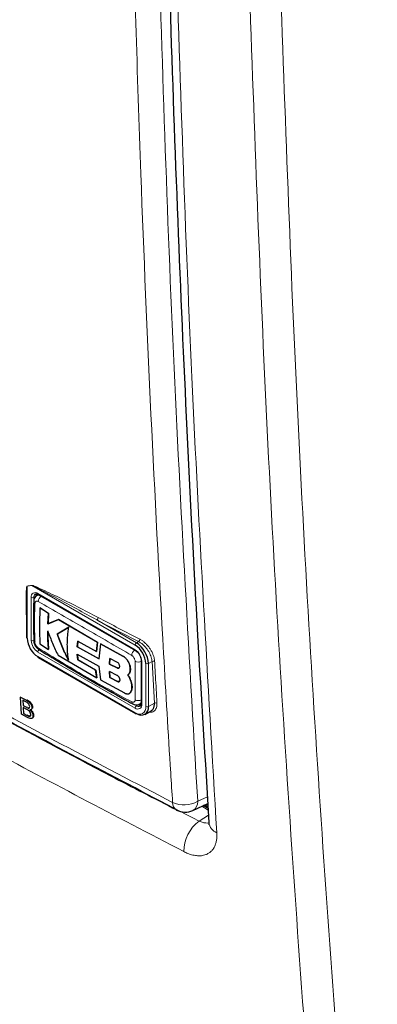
# Paper-space layout 'Blatt4' of a CAD drawing. Header units: millimetres. Extents: x 5 to 418, y 2 to 292.
# Tile 9 of 78: x 152 to 160, y 120 to 141. Entities that reach past the tile are written whole.
import ezdxf

# ---------------------------------------------------------------- set-up
doc = ezdxf.new("R2010")
doc.units = ezdxf.units.MM

psp = doc.layouts.new('Blatt4')

# ---------------------------------------------------------------- linework, layer by layer
at = {"color": 7, "linetype": 'Continuous', "lineweight": 18}
for p, q in [((152.386, 129.111), (152.289, 129.095)), ((152.289, 129.095), (152.289, 127.991)), ((154.58, 127.844), (152.386, 129.111)), ((152.374, 127.942), (152.374, 128.857)), ((152.473, 128.881), (152.43, 128.857)), ((152.43, 128.857), (152.43, 127.942)), ((152.515, 128.938), (154.58, 127.746)), ((153.768, 128.378), (154.608, 127.893)), ((154.608, 127.893), (154.652, 127.919)), ((154.58, 126.505), (152.515, 127.697)), ((152.515, 127.599), (154.58, 126.407)), ((154.318, 127.611), (154.319, 127.612)), ((154.2, 127.359), (154.201, 127.36)), ((154.721, 127.501), (154.721, 126.587)), ((154.806, 126.538), (154.806, 127.452)), ((154.94, 127.497), (154.863, 127.452)), ((154.863, 127.452), (154.863, 126.538)), ((154.989, 126.611), (154.94, 127.497)), ((154.204, 127.074), (154.206, 127.074)), ((152.272, 126.672), (152.285, 126.681)), ((152.272, 126.523), (152.285, 126.533)), ((154.559, 126.582), (154.608, 126.554)), ((154.65, 126.579), (154.608, 126.554)), ((154.863, 126.538), (154.989, 126.611)), ((152.292, 126.351), (152.305, 126.36)), ((155.909, 124.526), (156.116, 124.622)), ((156.133, 124.34), (155.994, 124.42)), ((156.091, 124.465), (156.127, 124.444)), ((155.94, 124.107), (156.14, 124.231))]:
    psp.add_line(p, q, dxfattribs=at)
at = {"color": 7, "linetype": 'Continuous', "lineweight": 25}
for p, q in [((152.528, 128.915), (152.498, 128.898)), ((152.523, 128.92), (154.588, 127.728)), ((152.277, 128.624), (152.277, 128.007)), ((152.559, 128.633), (152.561, 128.634)), ((152.743, 128.518), (152.559, 128.633)), ((152.561, 128.634), (152.744, 128.519)), ((152.729, 128.296), (152.743, 128.518)), ((152.744, 128.519), (152.731, 128.297)), ((152.743, 128.518), (152.744, 128.519)), ((152.953, 128.388), (152.729, 128.296)), ((152.729, 128.296), (152.731, 128.297)), ((152.731, 128.297), (152.954, 128.389)), ((153.172, 128.227), (152.928, 128.079)), ((152.93, 128.08), (153.173, 128.228)), ((152.953, 128.388), (152.954, 128.389)), ((153.781, 127.902), (152.953, 128.388)), ((152.954, 128.389), (153.783, 127.903)), ((152.928, 128.079), (152.93, 128.08)), ((152.559, 127.868), (152.743, 127.753)), ((153.353, 127.808), (153.363, 127.93)), ((153.353, 127.808), (153.355, 127.809)), ((153.812, 127.553), (153.353, 127.808)), ((153.364, 127.931), (153.355, 127.809)), ((153.355, 127.809), (153.814, 127.554)), ((153.363, 127.93), (153.758, 127.707)), ((153.758, 127.707), (153.781, 127.902)), ((153.783, 127.903), (153.759, 127.708)), ((153.781, 127.902), (153.783, 127.903)), ((153.843, 127.868), (153.812, 127.553)), ((153.843, 127.868), (153.844, 127.869)), ((154.318, 127.611), (153.843, 127.868)), ((153.844, 127.869), (154.319, 127.612)), ((152.523, 127.581), (154.588, 126.389)), ((152.743, 127.753), (152.744, 127.754)), ((152.945, 127.627), (153.765, 127.146)), ((153.353, 127.65), (153.812, 127.395)), ((153.363, 127.528), (153.353, 127.65)), ((153.354, 127.651), (153.364, 127.528)), ((153.758, 127.707), (153.759, 127.708)), ((154.043, 127.556), (154.037, 127.44)), ((154.039, 127.441), (154.045, 127.557)), ((154.204, 127.474), (154.043, 127.556)), ((153.741, 127.314), (153.363, 127.528)), ((153.363, 127.528), (153.364, 127.528)), ((153.364, 127.528), (153.743, 127.315)), ((153.812, 127.395), (153.842, 127.103)), ((154.037, 127.44), (154.039, 127.441)), ((154.037, 127.44), (154.2, 127.359)), ((154.201, 127.36), (154.039, 127.441)), ((154.709, 127.518), (154.709, 126.603)), ((153.741, 127.314), (153.743, 127.315)), ((153.765, 127.146), (153.741, 127.314)), ((153.743, 127.315), (153.766, 127.147)), ((153.765, 127.146), (153.766, 127.147)), ((154.036, 127.28), (154.043, 127.155)), ((154.199, 127.199), (154.036, 127.28)), ((154.045, 127.156), (154.038, 127.28)), ((154.043, 127.155), (154.045, 127.156)), ((154.043, 127.155), (154.204, 127.074)), ((154.206, 127.074), (154.045, 127.156)), ((154.423, 127.21), (154.424, 127.21)), ((154.478, 127.337), (154.48, 127.338)), ((153.842, 127.103), (154.353, 126.828)), ((154.476, 127.112), (154.477, 127.113)), ((152.146, 126.739), (152.159, 126.748)), ((152.167, 126.377), (152.146, 126.739)), ((152.146, 126.739), (152.272, 126.672)), ((154.459, 126.819), (154.461, 126.82)), ((154.492, 126.856), (154.493, 126.857)), ((152.26, 126.638), (152.196, 126.672)), ((152.196, 126.672), (152.202, 126.561)), ((152.202, 126.561), (152.216, 126.57)), ((152.202, 126.561), (152.272, 126.523)), ((152.279, 126.479), (152.205, 126.519)), ((152.205, 126.519), (152.212, 126.394)), ((152.312, 126.506), (152.325, 126.515)), ((152.389, 126.518), (152.402, 126.527)), ((152.402, 126.527), (152.399, 126.502)), ((154.678, 126.592), (154.708, 126.61)), ((152.293, 126.309), (152.167, 126.377)), ((152.212, 126.394), (152.225, 126.403)), ((152.212, 126.394), (152.292, 126.351)), ((152.32, 126.337), (152.334, 126.346)), ((152.371, 126.473), (152.386, 126.484)), ((152.411, 126.346), (152.425, 126.356)), ((154.788, 126.373), (154.922, 126.451)), ((152.389, 126.288), (152.404, 126.299)), ((155.809, 124.334), (156.125, 124.48)), ((156.131, 124.376), (156.028, 124.436)), ((156.058, 124.45), (156.129, 124.409))]:
    psp.add_line(p, q, dxfattribs=at)
at = {"color": 7, "linetype": 'Continuous', "lineweight": 18}
for centre, radius, start, end in [((152.245, 129.076), 0.0473, 22.6547, 26.0853), ((152.343, 129.092), 0.0474, 22.968, 26.4077), ((152.46, 128.871), 0.0873, 50.7967, 189.214), ((152.402, 128.911), 0.0615, 242.6097, 297.3903), ((152.511, 128.864), 0.0812, 127.2774, 185.4814), ((152.534, 128.936), 0.0192, 172.7442, 235.9436), ((152.679, 128.757), 0.154, 125.9042, 175.5829), ((152.475, 128.771), 0.0483, 185.4723, 243.6173), ((153.731, 128.43), 0.0637, 305.3773, 359.8199), ((246.795, 306.203), 200.63, 242.38409, 242.66853), ((246.787, 306.187), 200.671, 242.38409, 242.66853), ((152.681, 127.956), 0.307, 182.6055, 237.3945), ((152.402, 127.997), 0.0615, 242.6097, 297.3903), ((152.676, 127.953), 0.246, 182.6055, 237.3945), ((152.574, 127.78), 0.0488, 176.9633, 235.557), ((154.641, 127.841), 0.0615, 122.6055, 177.3945), ((154.614, 127.971), 0.0641, 305.7475, 359.8464), ((152.576, 127.694), 0.0615, 122.6055, 177.3945), ((154.667, 127.613), 0.16, 128.0591, 175.9083), ((154.414, 127.487), 0.307, 2.6055, 57.3945), ((154.599, 127.744), 0.0191, 172.7016, 236.3692), ((154.65, 127.644), 0.16, 244.053, 291.9305), ((154.729, 127.52), 0.0201, 185.8575, 245.6111), ((154.834, 127.507), 0.0615, 242.6097, 297.3903), ((154.97, 127.446), 0.059, 65.2349, 120.7657), ((154.556, 126.635), 0.0483, 176.4643, 234.483), ((154.646, 126.819), 0.154, 244.3933, 294.1897), ((154.635, 126.573), 0.0873, 230.7967, 9.214), ((154.641, 126.502), 0.0615, 122.6055, 177.3945), ((154.668, 126.515), 0.14, 230.7967, 9.214), ((154.654, 126.615), 0.0761, 232.5875, 297.5638), ((154.729, 126.605), 0.0201, 185.6948, 245.6253), ((154.834, 126.592), 0.0615, 242.6097, 297.3903), ((155.019, 126.56), 0.0589, 65.253, 120.867), ((154.599, 126.405), 0.0192, 172.7442, 235.9436), ((155.62, 125.043), 0.592, 245.6558, 299.1837), ((155.554, 124.492), 0.178, 176.4011, 238.8326), ((155.709, 124.508), 0.201, 299.9621, 4.9775), ((156.418, 123.462), 0.803, 126.5373, 180.3231), ((156.406, 124.106), 0.262, 186.5202, 249.7652)]:
    psp.add_arc(centre, radius, start, end, dxfattribs=at)
at = {"color": 7, "linetype": 'Continuous', "lineweight": 25}
for centre, radius, start, end in [((152.571, 128.885), 0.099, 150.6194, 182.409), ((152.297, 128.009), 0.0201, 185.6948, 245.6253), ((152.78, 128.013), 0.492, 182.6055, 237.3945), ((152.475, 127.951), 0.0486, 183.0563, 243.1913), ((154.315, 127.43), 0.492, 2.6055, 57.3945), ((154.31, 127.427), 0.553, 2.6055, 57.3945), ((152.534, 127.597), 0.0192, 172.7442, 235.9436), ((154.707, 126.513), 0.157, 230.7967, 9.214), ((154.703, 126.662), 0.0989, 237.5906, 269.4202), ((154.596, 126.407), 0.0201, 245.6929, 305.6176), ((155.641, 124.697), 0.4, 242.6929, 294.8105)]:
    psp.add_arc(centre, radius, start, end, dxfattribs=at)
at = {"color": 7, "linetype": 'Continuous', "lineweight": 18}
for points, knots in [([(155.376, 124.503), (155.363, 124.714), (155.296, 125.765), (155.032, 130.192), (154.724, 136.55), (154.563, 142.118), (154.501, 144.256)], [0, 0, 0, 0, 0.032288, 0.161438, 0.678067, 1, 1, 1, 1]), ([(155.035, 144.266), (155.134, 140.95), (155.334, 134.318), (155.717, 127.79), (155.909, 124.526)], [0, 0, 0, 0, 0.4999, 1, 1, 1, 1]), ([(155.414, 143.672), (155.523, 140.282), (155.737, 133.622), (156.125, 127.075), (156.315, 123.86)], [0, 0, 0, 0, 0.508896, 1, 1, 1, 1]), ([(159.063, 109.415), (158.908, 111.081), (158.463, 115.846), (157.864, 123.795), (157.306, 133.284), (157.082, 139.695), (156.97, 142.9)], [0, 0, 0, 0, 0.1519058, 0.4346037, 0.7173017, 1, 1, 1, 1]), ([(157.631, 142.917), (157.743, 139.715), (157.967, 133.309), (158.524, 123.828), (159.122, 115.885), (159.567, 111.123), (159.722, 109.459)], [0, 0, 0, 0, 0.282698, 0.565396, 0.848094, 1, 1, 1, 1]), ([(139.02, 133.946), (139.197, 133.831), (140.084, 133.26), (141.701, 132.241), (143.894, 130.899), (146.126, 129.576), (148.395, 128.271), (150.694, 126.99), (153.018, 125.732), (154.59, 124.913), (155.376, 124.503)], [0, 0, 0, 0, 0.034565, 0.172831, 0.311096, 0.449399, 0.587812, 0.726262, 0.863113, 1, 1, 1, 1]), ([(139.352, 133.683), (140.663, 132.844), (143.286, 131.166), (147.383, 128.739), (151.585, 126.375), (154.488, 124.863), (155.94, 124.107)], [0, 0, 0, 0, 0.249891, 0.5, 0.749891, 1, 1, 1, 1]), ([(155.615, 123.457), (154.16, 124.215), (151.251, 125.73), (147.101, 128.064), (142.991, 130.496), (140.36, 132.178), (138.986, 133.057)], [0, 0, 0, 0, 0.249891, 0.5, 0.738743, 1, 1, 1, 1]), ([(152.277, 128.317), (152.272, 128.443), (152.264, 128.627), (152.264, 128.842), (152.266, 128.951), (152.27, 129.015), (152.274, 129.053), (152.278, 129.078), (152.281, 129.092), (152.286, 129.097), (152.287, 129.097), (152.288, 129.097)], [0, 0, 0, 0, 0.470485, 0.682967, 0.812238, 0.890335, 0.937214, 0.965179, 0.993268, 0.998399, 1, 1, 1, 1]), ([(152.289, 129.095), (152.289, 129.094), (152.288, 129.094), (152.286, 129.089), (152.285, 129.082), (152.284, 129.068), (152.282, 129.051), (152.282, 129.038), (152.281, 129.031)], [0, 0, 0, 0, 0.013957, 0.06563, 0.225268, 0.386274, 0.715091, 1, 1, 1, 1]), ([(152.288, 129.097), (152.303, 129.1), (152.336, 129.105), (152.368, 129.11), (152.385, 129.113)], [0, 0, 0, 0, 0.488773, 1, 1, 1, 1]), ([(152.385, 129.113), (152.395, 129.111), (152.436, 129.103), (152.618, 129.018), (153.075, 128.805), (153.504, 128.581), (153.795, 128.43)], [0, 0, 0, 0, 0.021746, 0.094659, 0.385877, 1, 1, 1, 1]), ([(153.768, 128.378), (153.484, 128.534), (153.065, 128.764), (152.615, 128.998), (152.438, 129.091), (152.396, 129.107), (152.386, 129.111)], [0, 0, 0, 0, 0.614896, 0.90624, 0.97887, 1, 1, 1, 1]), ([(152.498, 128.898), (152.498, 128.898), (152.502, 128.901), (152.51, 128.904), (152.522, 128.907), (152.535, 128.908), (152.543, 128.907), (152.547, 128.906)], [0, 0, 0, 0, 0.0355961, 0.2624426, 0.5273325, 0.7950135, 1, 1, 1, 1]), ([(152.453, 128.728), (152.452, 128.674), (152.448, 128.568), (152.446, 128.42), (152.446, 128.283), (152.447, 128.158), (152.449, 128.033), (152.452, 127.949), (152.453, 127.908)], [0, 0, 0, 0, 0.194923, 0.389863, 0.542367, 0.694885, 0.847439, 1, 1, 1, 1]), ([(152.525, 128.769), (152.517, 128.773), (152.502, 128.78), (152.48, 128.778), (152.464, 128.766), (152.455, 128.748), (152.454, 128.734), (152.453, 128.728)], [0, 0, 0, 0, 0.2133959, 0.4285917, 0.6443188, 0.859268, 1, 1, 1, 1]), ([(154.508, 127.625), (154.173, 127.819), (153.503, 128.209), (152.851, 128.582), (152.525, 128.769)], [0, 0, 0, 0, 0.499895, 1, 1, 1, 1]), ([(153.44, 128.391), (153.485, 128.364), (153.576, 128.31), (153.67, 128.257), (153.716, 128.231)], [0, 0, 0, 0, 0.500059, 1, 1, 1, 1]), ([(152.453, 127.908), (152.454, 127.898), (152.456, 127.879), (152.469, 127.847), (152.487, 127.818), (152.507, 127.796), (152.52, 127.787), (152.525, 127.783)], [0, 0, 0, 0, 0.213847, 0.429203, 0.644917, 0.859644, 1, 1, 1, 1]), ([(152.525, 127.783), (152.851, 127.583), (153.503, 127.183), (154.173, 126.82), (154.508, 126.638)], [0, 0, 0, 0, 0.499895, 1, 1, 1, 1]), ([(154.94, 127.497), (154.939, 127.507), (154.937, 127.528), (154.929, 127.567), (154.914, 127.614), (154.891, 127.667), (154.861, 127.72), (154.826, 127.77), (154.786, 127.817), (154.743, 127.857), (154.698, 127.893), (154.667, 127.91), (154.652, 127.919)], [0, 0, 0, 0, 0.069154, 0.13914, 0.245413, 0.354774, 0.460941, 0.570174, 0.67611, 0.785099, 0.891013, 1, 1, 1, 1]), ([(154.679, 127.97), (154.695, 127.961), (154.729, 127.942), (154.778, 127.903), (154.826, 127.857), (154.869, 127.806), (154.908, 127.75), (154.941, 127.691), (154.967, 127.631), (154.983, 127.579), (154.992, 127.535), (154.994, 127.512), (154.995, 127.5)], [0, 0, 0, 0, 0.1059218, 0.2149233, 0.3208459, 0.4298282, 0.5359778, 0.6451983, 0.7514715, 0.8608326, 0.930001, 1, 1, 1, 1]), ([(154.58, 127.5), (154.579, 127.51), (154.577, 127.53), (154.565, 127.562), (154.547, 127.591), (154.527, 127.612), (154.513, 127.621), (154.508, 127.625)], [0, 0, 0, 0, 0.213845, 0.429199, 0.644913, 0.859643, 1, 1, 1, 1]), ([(154.58, 126.68), (154.58, 126.732), (154.58, 126.837), (154.58, 126.984), (154.58, 127.12), (154.58, 127.246), (154.58, 127.373), (154.58, 127.457), (154.58, 127.5)], [0, 0, 0, 0, 0.194924, 0.389864, 0.542368, 0.694886, 0.847439, 1, 1, 1, 1]), ([(154.995, 127.5), (154.996, 127.479), (155.001, 127.373), (155.018, 127.078), (155.033, 126.804), (155.044, 126.614)], [0, 0, 0, 0, 0.071295, 0.356473, 1, 1, 1, 1]), ([(154.508, 126.638), (154.516, 126.635), (154.532, 126.628), (154.554, 126.63), (154.57, 126.642), (154.579, 126.66), (154.58, 126.674), (154.58, 126.68)], [0, 0, 0, 0, 0.2133947, 0.4285895, 0.6443155, 0.8592654, 1, 1, 1, 1]), ([(154.709, 126.63), (154.709, 126.63), (154.708, 126.626), (154.704, 126.619), (154.699, 126.611), (154.692, 126.603), (154.686, 126.597), (154.68, 126.594), (154.677, 126.592)], [0, 0, 0, 0, 0.0039578, 0.2326775, 0.4586873, 0.5749372, 0.8065413, 1, 1, 1, 1]), ([(155.044, 126.614), (155.043, 126.58), (155.04, 126.512), (154.994, 126.445), (154.935, 126.413), (154.888, 126.42), (154.872, 126.422)], [0, 0, 0, 0, 0.284595, 0.569208, 0.853206, 1, 1, 1, 1]), ([(156.145, 124.07), (156.143, 124.07), (156.125, 124.065), (156.095, 124.065), (156.056, 124.069), (156.021, 124.077), (155.983, 124.088), (155.954, 124.101), (155.94, 124.107)], [0, 0, 0, 0, 0.032489, 0.320121, 0.466142, 0.614312, 0.805949, 1, 1, 1, 1]), ([(155.615, 123.457), (155.628, 123.451), (155.67, 123.43), (155.725, 123.408), (155.784, 123.39), (155.85, 123.375), (155.927, 123.367), (156.002, 123.372), (156.068, 123.387), (156.128, 123.413), (156.175, 123.445), (156.214, 123.483), (156.244, 123.522), (156.271, 123.571), (156.288, 123.616), (156.303, 123.668), (156.313, 123.725), (156.318, 123.793), (156.316, 123.838), (156.315, 123.86)], [0, 0, 0, 0, 0.035298, 0.106249, 0.141932, 0.191551, 0.28177, 0.35626, 0.419187, 0.496173, 0.570702, 0.610321, 0.67689, 0.730887, 0.785399, 0.821705, 0.888219, 0.945514, 1, 1, 1, 1])]:
    psp.add_open_spline(points, degree=3, knots=knots, dxfattribs=at)
at = {"color": 7, "linetype": 'Continuous', "lineweight": 25}
for points, knots in [([(155.25, 143.891), (155.27, 143.177), (155.335, 140.917), (155.466, 137.178), (155.663, 132.611), (155.887, 128.259), (156.066, 125.399), (156.149, 124.077)], [0, 0, 0, 0, 0.107044, 0.338562, 0.562306, 0.797504, 1, 1, 1, 1]), ([(139.103, 133.786), (139.141, 133.761), (139.952, 133.229), (141.579, 132.208), (143.988, 130.728), (146.444, 129.275), (148.939, 127.847), (151.478, 126.445), (153.652, 125.278), (154.996, 124.586), (155.464, 124.346)], [0, 0, 0, 0, 0.007316, 0.159791, 0.31208, 0.464128, 0.615833, 0.767297, 0.919011, 1, 1, 1, 1]), ([(152.281, 129.031), (152.281, 129.025), (152.28, 128.999), (152.278, 128.937), (152.277, 128.824), (152.277, 128.716), (152.278, 128.643), (152.278, 128.628)], [0, 0, 0, 0, 0.045541, 0.201899, 0.461368, 0.888472, 1, 1, 1, 1]), ([(152.499, 128.896), (152.488, 128.889), (152.462, 128.874), (152.438, 128.832), (152.426, 128.795), (152.428, 128.772), (152.429, 128.766)], [0, 0, 0, 0, 0.2525028, 0.571692, 0.8937868, 1, 1, 1, 1]), ([(152.463, 128.928), (152.466, 128.93), (152.474, 128.935), (152.495, 128.934), (152.515, 128.924), (152.523, 128.92)], [0, 0, 0, 0, 0.290447, 0.725469, 1, 1, 1, 1]), ([(152.427, 128.767), (152.426, 128.7), (152.421, 128.424), (152.425, 128.153), (152.429, 127.949)], [0, 0, 0, 0, 0.243254, 1, 1, 1, 1]), ([(152.559, 128.633), (152.558, 128.582), (152.554, 128.479), (152.55, 128.299), (152.551, 128.095), (152.556, 127.944), (152.559, 127.868)], [0, 0, 0, 0, 0.197198, 0.394444, 0.69707, 1, 1, 1, 1]), ([(153.169, 127.521), (153.166, 127.544), (153.159, 127.59), (153.151, 127.66), (153.145, 127.732), (153.141, 127.814), (153.141, 127.907), (153.147, 128.011), (153.158, 128.118), (153.167, 128.191), (153.172, 128.227)], [0, 0, 0, 0, 0.106526, 0.213109, 0.319997, 0.427068, 0.569252, 0.711972, 0.855881, 1, 1, 1, 1]), ([(152.725, 128.143), (152.742, 128.099), (152.774, 128.011), (152.827, 127.881), (152.884, 127.753), (152.925, 127.669), (152.945, 127.627)], [0, 0, 0, 0, 0.249166, 0.498625, 0.749129, 1, 1, 1, 1]), ([(152.743, 127.753), (152.74, 127.785), (152.735, 127.849), (152.729, 127.945), (152.726, 128.043), (152.725, 128.11), (152.725, 128.143)], [0, 0, 0, 0, 0.2497, 0.499473, 0.749628, 1, 1, 1, 1]), ([(152.727, 128.144), (152.727, 128.111), (152.727, 128.044), (152.732, 127.914), (152.739, 127.818), (152.744, 127.754)], [0, 0, 0, 0, 0.249553, 0.499335, 1, 1, 1, 1]), ([(152.928, 128.079), (152.945, 128.031), (152.978, 127.934), (153.036, 127.793), (153.099, 127.655), (153.146, 127.566), (153.169, 127.521)], [0, 0, 0, 0, 0.248372, 0.497343, 0.748352, 1, 1, 1, 1]), ([(153.171, 127.522), (153.148, 127.566), (153.101, 127.655), (153.038, 127.792), (152.99, 127.91), (152.955, 128.006), (152.938, 128.055), (152.93, 128.08)], [0, 0, 0, 0, 0.248652, 0.498057, 0.748443, 0.874186, 1, 1, 1, 1]), ([(152.429, 127.946), (152.429, 127.936), (152.428, 127.904), (152.449, 127.847), (152.489, 127.782), (152.528, 127.755), (152.546, 127.742)], [0, 0, 0, 0, 0.1273036, 0.412419, 0.7169808, 1, 1, 1, 1]), ([(152.547, 127.741), (152.724, 127.635), (153.343, 127.263), (154.008, 126.883), (154.5, 126.612), (154.529, 126.596)], [0, 0, 0, 0, 0.27245, 0.957149, 1, 1, 1, 1]), ([(154.478, 127.337), (154.477, 127.359), (154.474, 127.402), (154.447, 127.473), (154.406, 127.538), (154.361, 127.585), (154.33, 127.604), (154.318, 127.611)], [0, 0, 0, 0, 0.214509, 0.429017, 0.643582, 0.858182, 1, 1, 1, 1]), ([(154.319, 127.612), (154.338, 127.6), (154.375, 127.576), (154.423, 127.517), (154.459, 127.45), (154.478, 127.387), (154.479, 127.352), (154.48, 127.338)], [0, 0, 0, 0, 0.214476, 0.428949, 0.643502, 0.858103, 1, 1, 1, 1]), ([(154.588, 127.728), (154.599, 127.721), (154.623, 127.705), (154.659, 127.663), (154.689, 127.61), (154.707, 127.558), (154.709, 127.53), (154.709, 127.518)], [0, 0, 0, 0, 0.178594, 0.391157, 0.611318, 0.832978, 1, 1, 1, 1]), ([(154.2, 127.359), (154.206, 127.357), (154.217, 127.353), (154.233, 127.355), (154.246, 127.363), (154.253, 127.378), (154.255, 127.397), (154.25, 127.419), (154.241, 127.44), (154.227, 127.458), (154.214, 127.469), (154.206, 127.473), (154.204, 127.474)], [0, 0, 0, 0, 0.107912, 0.215821, 0.323761, 0.431549, 0.539075, 0.646323, 0.753352, 0.860272, 0.967233, 1, 1, 1, 1]), ([(154.239, 127.359), (154.239, 127.359), (154.235, 127.355), (154.224, 127.354), (154.211, 127.356), (154.203, 127.359), (154.201, 127.36)], [0, 0, 0, 0, 0.001592, 0.4315, 0.862221, 1, 1, 1, 1]), ([(154.204, 127.074), (154.207, 127.072), (154.212, 127.07), (154.219, 127.068), (154.224, 127.067), (154.228, 127.067), (154.232, 127.067), (154.237, 127.067), (154.24, 127.068), (154.244, 127.07), (154.247, 127.072), (154.25, 127.075), (154.253, 127.077), (154.255, 127.081), (154.257, 127.084), (154.259, 127.089), (154.26, 127.093), (154.261, 127.099), (154.261, 127.106), (154.26, 127.113), (154.259, 127.119), (154.258, 127.125), (154.256, 127.131), (154.253, 127.138), (154.25, 127.146), (154.246, 127.154), (154.241, 127.161), (154.236, 127.168), (154.23, 127.175), (154.224, 127.181), (154.217, 127.187), (154.211, 127.192), (154.205, 127.196), (154.201, 127.198), (154.199, 127.199)], [0, 0, 0, 0, 0.052824, 0.079925, 0.107226, 0.133666, 0.160291, 0.187203, 0.214509, 0.240903, 0.267481, 0.294345, 0.321603, 0.347995, 0.374572, 0.401362, 0.428591, 0.45497, 0.508335, 0.535573, 0.561991, 0.588593, 0.615479, 0.642756, 0.695848, 0.722794, 0.750131, 0.803353, 0.830366, 0.857772, 0.910907, 0.938168, 0.96563, 1, 1, 1, 1]), ([(154.422, 127.209), (154.424, 127.21), (154.429, 127.214), (154.438, 127.22), (154.447, 127.229), (154.454, 127.238), (154.46, 127.248), (154.466, 127.26), (154.472, 127.276), (154.475, 127.289), (154.477, 127.304), (154.478, 127.318), (154.478, 127.331), (154.478, 127.337)], [0, 0, 0, 0, 0.0484492, 0.1457585, 0.2438458, 0.3427226, 0.3923981, 0.5114447, 0.6252003, 0.7324696, 0.7847908, 0.8921603, 1, 1, 1, 1]), ([(154.476, 127.112), (154.469, 127.129), (154.458, 127.154), (154.438, 127.186), (154.428, 127.201), (154.422, 127.209)], [0, 0, 0, 0, 0.489737, 0.743557, 1, 1, 1, 1]), ([(154.48, 127.338), (154.48, 127.335), (154.48, 127.326), (154.479, 127.313), (154.478, 127.297), (154.475, 127.284), (154.471, 127.271), (154.467, 127.258), (154.459, 127.244), (154.452, 127.234), (154.444, 127.226), (154.435, 127.218), (154.427, 127.213), (154.423, 127.21)], [0, 0, 0, 0, 0.048349, 0.145459, 0.243348, 0.342027, 0.391603, 0.510396, 0.623905, 0.730936, 0.783139, 0.891331, 1, 1, 1, 1]), ([(154.423, 127.21), (154.434, 127.195), (154.455, 127.164), (154.47, 127.13), (154.477, 127.113)], [0, 0, 0, 0, 0.490067, 1, 1, 1, 1]), ([(154.247, 127.072), (154.246, 127.071), (154.245, 127.071), (154.242, 127.069), (154.236, 127.068), (154.231, 127.068), (154.226, 127.068), (154.221, 127.069), (154.217, 127.07), (154.211, 127.072), (154.208, 127.073), (154.206, 127.074)], [0, 0, 0, 0, 0.0126458, 0.1181932, 0.3317172, 0.4407094, 0.5463065, 0.6526405, 0.7601141, 0.8691475, 1, 1, 1, 1]), ([(154.492, 126.856), (154.494, 126.862), (154.5, 126.872), (154.506, 126.89), (154.51, 126.909), (154.512, 126.927), (154.514, 126.948), (154.513, 126.971), (154.511, 126.996), (154.507, 127.02), (154.499, 127.051), (154.489, 127.082), (154.479, 127.105), (154.476, 127.112)], [0, 0, 0, 0, 0.083872, 0.168527, 0.25421, 0.340708, 0.39835, 0.503949, 0.594912, 0.681415, 0.760228, 0.919448, 1, 1, 1, 1]), ([(154.477, 127.113), (154.481, 127.105), (154.488, 127.089), (154.496, 127.065), (154.504, 127.04), (154.508, 127.018), (154.512, 126.995), (154.515, 126.972), (154.515, 126.947), (154.514, 126.926), (154.51, 126.9), (154.503, 126.877), (154.496, 126.862), (154.493, 126.857)], [0, 0, 0, 0, 0.083892, 0.168566, 0.254268, 0.340785, 0.398441, 0.504066, 0.595052, 0.681577, 0.760351, 0.919489, 1, 1, 1, 1]), ([(154.353, 126.828), (154.355, 126.827), (154.361, 126.823), (154.372, 126.819), (154.385, 126.814), (154.395, 126.812), (154.408, 126.809), (154.422, 126.808), (154.437, 126.81), (154.449, 126.814), (154.458, 126.818), (154.468, 126.825), (154.475, 126.831), (154.481, 126.838), (154.487, 126.846), (154.49, 126.853), (154.492, 126.856)], [0, 0, 0, 0, 0.035208, 0.105924, 0.177206, 0.249064, 0.285165, 0.401916, 0.51486, 0.570208, 0.656729, 0.739402, 0.817359, 0.855382, 0.927557, 1, 1, 1, 1]), ([(154.493, 126.857), (154.492, 126.855), (154.49, 126.85), (154.485, 126.842), (154.479, 126.834), (154.472, 126.828), (154.466, 126.823), (154.463, 126.821), (154.461, 126.82)], [0, 0, 0, 0, 0.104842, 0.315417, 0.52768, 0.741654, 0.849155, 1, 1, 1, 1]), ([(152.342, 126.539), (152.34, 126.549), (152.338, 126.565), (152.326, 126.587), (152.303, 126.616), (152.279, 126.628), (152.26, 126.638)], [0, 0, 0, 0, 0.249512, 0.375019, 0.500244, 1, 1, 1, 1]), ([(152.272, 126.672), (152.287, 126.663), (152.317, 126.646), (152.357, 126.605), (152.382, 126.558), (152.387, 126.531), (152.389, 126.518)], [0, 0, 0, 0, 0.281116, 0.560026, 0.780112, 1, 1, 1, 1]), ([(152.272, 126.523), (152.279, 126.519), (152.293, 126.512), (152.306, 126.508), (152.312, 126.506)], [0, 0, 0, 0, 0.560393, 1, 1, 1, 1]), ([(152.286, 126.681), (152.301, 126.672), (152.331, 126.655), (152.371, 126.615), (152.396, 126.567), (152.4, 126.541), (152.402, 126.527)], [0, 0, 0, 0, 0.281116, 0.560026, 0.780112, 1, 1, 1, 1]), ([(152.312, 126.506), (152.317, 126.505), (152.328, 126.504), (152.341, 126.514), (152.341, 126.53), (152.342, 126.539)], [0, 0, 0, 0, 0.2808695, 0.5610626, 1, 1, 1, 1]), ([(152.326, 126.515), (152.331, 126.514), (152.339, 126.513), (152.344, 126.518), (152.345, 126.519)], [0, 0, 0, 0, 0.692528, 1, 1, 1, 1]), ([(152.389, 126.518), (152.388, 126.509), (152.388, 126.491), (152.373, 126.47), (152.354, 126.468), (152.343, 126.467)], [0, 0, 0, 0, 0.280336, 0.5608, 1, 1, 1, 1]), ([(154.529, 126.598), (154.539, 126.592), (154.565, 126.577), (154.612, 126.572), (154.655, 126.577), (154.673, 126.591), (154.676, 126.594)], [0, 0, 0, 0, 0.211374, 0.573353, 0.908391, 1, 1, 1, 1]), ([(154.709, 126.603), (154.709, 126.592), (154.706, 126.568), (154.697, 126.552), (154.69, 126.549), (154.688, 126.548)], [0, 0, 0, 0, 0.3700517, 0.797059, 1, 1, 1, 1]), ([(154.922, 126.451), (154.925, 126.453), (154.932, 126.456), (154.943, 126.466), (154.956, 126.479), (154.968, 126.496), (154.975, 126.512), (154.981, 126.529), (154.986, 126.548), (154.989, 126.573), (154.99, 126.594), (154.989, 126.607), (154.989, 126.611)], [0, 0, 0, 0, 0.067609, 0.141791, 0.271965, 0.396356, 0.513658, 0.570872, 0.703237, 0.82792, 0.943779, 1, 1, 1, 1]), ([(152.364, 126.373), (152.362, 126.384), (152.36, 126.4), (152.348, 126.423), (152.324, 126.455), (152.299, 126.468), (152.279, 126.479)], [0, 0, 0, 0, 0.249802, 0.375546, 0.501154, 1, 1, 1, 1]), ([(152.292, 126.351), (152.297, 126.348), (152.307, 126.343), (152.316, 126.339), (152.32, 126.337)], [0, 0, 0, 0, 0.560099, 1, 1, 1, 1]), ([(152.411, 126.346), (152.411, 126.335), (152.41, 126.312), (152.396, 126.289), (152.358, 126.277), (152.32, 126.296), (152.293, 126.309)], [0, 0, 0, 0, 0.187143, 0.374319, 0.560786, 1, 1, 1, 1]), ([(152.32, 126.337), (152.328, 126.335), (152.342, 126.331), (152.357, 126.339), (152.364, 126.354), (152.364, 126.367), (152.364, 126.373)], [0, 0, 0, 0, 0.28029, 0.559018, 0.779402, 1, 1, 1, 1]), ([(152.334, 126.347), (152.341, 126.344), (152.354, 126.34), (152.361, 126.346), (152.364, 126.348)], [0, 0, 0, 0, 0.618149, 1, 1, 1, 1]), ([(152.343, 126.467), (152.353, 126.458), (152.373, 126.44), (152.395, 126.406), (152.408, 126.374), (152.41, 126.356), (152.411, 126.346)], [0, 0, 0, 0, 0.280211, 0.55967, 0.779709, 1, 1, 1, 1]), ([(152.371, 126.462), (152.376, 126.458), (152.391, 126.444), (152.408, 126.415), (152.422, 126.383), (152.424, 126.365), (152.425, 126.356)], [0, 0, 0, 0, 0.16189, 0.487287, 0.743497, 1, 1, 1, 1]), ([(152.425, 126.356), (152.424, 126.345), (152.423, 126.323), (152.415, 126.303), (152.405, 126.3), (152.404, 126.3)], [0, 0, 0, 0, 0.467062, 0.934208, 1, 1, 1, 1]), ([(156.145, 124.077), (156.145, 124.056), (156.145, 124.023), (156.145, 124.027), (156.145, 124.029)], [0, 0, 0, 0, 0.628946, 1, 1, 1, 1])]:
    psp.add_open_spline(points, degree=3, knots=knots, dxfattribs=at)

doc.saveas('drawing.dxf')
